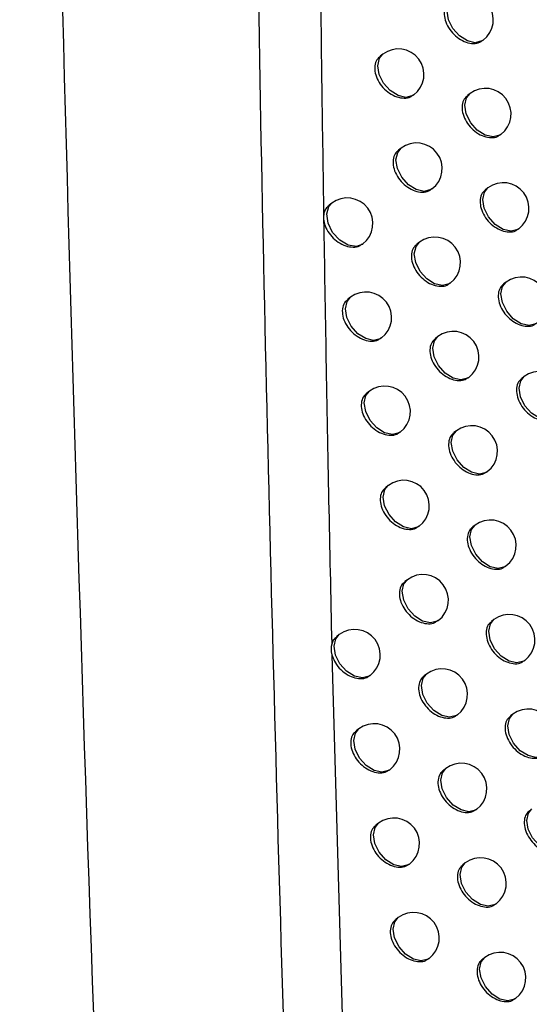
# Model space of a CAD drawing. Header units: millimetres. Extents: x 15231 to 16570, y 10019 to 11489.
# Tile 63 of 206: x 16365 to 16375, y 10246 to 10265. Entities that reach past the tile are written whole.
import ezdxf

# ---------------------------------------------------------------- set-up
doc = ezdxf.new("R2010")
doc.units = ezdxf.units.MM

msp = doc.modelspace()

# ---------------------------------------------------------------- linework, layer by layer
at = {"color": 7, "linetype": 'Continuous', "lineweight": 25}
for p, q in [((16374.228, 10264.804), (16374.239, 10264.812)), ((16372.283, 10264.542), (16372.23, 10264.502)), ((16372.878, 10263.738), (16372.885, 10263.744)), ((16373.984, 10263.77), (16373.936, 10263.733)), ((16374.575, 10262.962), (16374.587, 10262.971)), ((16372.639, 10262.704), (16372.587, 10262.665)), ((16373.232, 10261.899), (16373.241, 10261.906)), ((16374.335, 10261.927), (16374.287, 10261.891)), ((16371.285, 10261.629), (16371.231, 10261.587)), ((16374.924, 10261.12), (16374.937, 10261.129)), ((16372.996, 10260.864), (16372.946, 10260.826)), ((16371.882, 10260.826), (16371.888, 10260.83)), ((16374.688, 10260.084), (16374.641, 10260.049)), ((16373.589, 10260.058), (16373.599, 10260.066)), ((16371.651, 10259.791), (16371.597, 10259.751)), ((16372.246, 10258.988), (16372.253, 10258.993)), ((16373.357, 10259.022), (16373.307, 10258.985)), ((16373.948, 10258.216), (16373.959, 10258.224)), ((16375.043, 10258.239), (16374.997, 10258.204)), ((16372.018, 10257.952), (16371.966, 10257.912)), ((16372.613, 10257.148), (16372.621, 10257.154)), ((16373.719, 10257.179), (16373.671, 10257.143)), ((16374.31, 10256.372), (16374.322, 10256.381)), ((16372.388, 10256.111), (16372.337, 10256.073)), ((16372.982, 10255.306), (16372.991, 10255.313)), ((16374.084, 10255.335), (16374.036, 10255.299)), ((16374.674, 10254.527), (16374.686, 10254.537)), ((16372.761, 10254.269), (16372.71, 10254.231)), ((16373.353, 10253.463), (16373.363, 10253.471)), ((16374.451, 10253.489), (16374.405, 10253.453)), ((16371.431, 10253.195), (16371.378, 10253.155)), ((16371.287, 10252.8), (16371.71, 10238.129)), ((16375.04, 10252.68), (16375.054, 10252.691)), ((16372.026, 10252.391), (16372.033, 10252.397)), ((16373.135, 10252.425), (16373.086, 10252.388)), ((16373.726, 10251.619), (16373.738, 10251.627)), ((16374.821, 10251.641), (16374.775, 10251.606)), ((16371.813, 10251.353), (16371.761, 10251.314)), ((16372.407, 10250.549), (16372.415, 10250.555)), ((16373.512, 10250.58), (16373.464, 10250.543)), ((16374.102, 10249.772), (16374.114, 10249.781)), ((16372.197, 10249.51), (16372.146, 10249.472)), ((16373.891, 10248.733), (16373.844, 10248.697)), ((16372.79, 10248.705), (16372.799, 10248.712)), ((16374.481, 10247.925), (16374.494, 10247.934)), ((16372.583, 10247.665), (16372.533, 10247.628)), ((16373.175, 10246.859), (16373.186, 10246.867)), ((16374.272, 10246.884), (16374.226, 10246.849)), ((16374.861, 10246.075), (16374.875, 10246.086))]:
    msp.add_line(p, q, dxfattribs=at)
at = {"color": 7, "linetype": 'Continuous', "lineweight": 25, "flags": 128}
for points in [[(16374.239, 10264.812), (16374.218, 10264.798), (16374.086, 10264.764), (16373.932, 10264.799), (16373.779, 10264.896), (16373.65, 10265.041), (16373.564, 10265.212), (16373.536, 10265.383), (16373.568, 10265.528), (16373.636, 10265.61)], [(16372.885, 10263.744), (16372.865, 10263.73), (16372.733, 10263.696), (16372.579, 10263.731), (16372.426, 10263.828), (16372.296, 10263.973), (16372.211, 10264.144), (16372.183, 10264.315), (16372.215, 10264.459), (16372.283, 10264.542)], [(16374.587, 10262.971), (16374.566, 10262.957), (16374.434, 10262.924), (16374.28, 10262.958), (16374.127, 10263.055), (16373.998, 10263.201), (16373.912, 10263.372), (16373.884, 10263.542), (16373.916, 10263.687), (16373.984, 10263.77)], [(16373.241, 10261.906), (16373.22, 10261.892), (16373.089, 10261.858), (16372.935, 10261.892), (16372.781, 10261.989), (16372.652, 10262.135), (16372.567, 10262.306), (16372.538, 10262.476), (16372.571, 10262.621), (16372.639, 10262.704)], [(16374.937, 10261.129), (16374.916, 10261.115), (16374.785, 10261.082), (16374.631, 10261.116), (16374.477, 10261.213), (16374.348, 10261.358), (16374.263, 10261.529), (16374.234, 10261.7), (16374.267, 10261.845), (16374.335, 10261.927)], [(16371.888, 10260.83), (16371.765, 10260.784), (16371.604, 10260.808), (16371.44, 10260.904), (16371.301, 10261.056), (16371.211, 10261.238), (16371.185, 10261.418), (16371.228, 10261.566), (16371.285, 10261.629)], [(16373.599, 10260.066), (16373.578, 10260.052), (16373.447, 10260.018), (16373.292, 10260.052), (16373.139, 10260.15), (16373.01, 10260.295), (16372.924, 10260.466), (16372.896, 10260.637), (16372.929, 10260.781), (16372.996, 10260.864)], [(16375.29, 10259.286), (16375.269, 10259.272), (16375.138, 10259.238), (16374.984, 10259.272), (16374.83, 10259.37), (16374.701, 10259.515), (16374.616, 10259.686), (16374.587, 10259.857), (16374.62, 10260.001), (16374.688, 10260.084)], [(16372.253, 10258.993), (16372.232, 10258.979), (16372.101, 10258.945), (16371.947, 10258.98), (16371.793, 10259.077), (16371.664, 10259.222), (16371.579, 10259.393), (16371.55, 10259.564), (16371.583, 10259.709), (16371.651, 10259.791)], [(16373.959, 10258.224), (16373.938, 10258.21), (16373.807, 10258.177), (16373.653, 10258.211), (16373.499, 10258.308), (16373.37, 10258.453), (16373.285, 10258.624), (16373.256, 10258.795), (16373.289, 10258.94), (16373.357, 10259.022)], [(16375.645, 10257.44), (16375.624, 10257.426), (16375.493, 10257.393), (16375.339, 10257.427), (16375.185, 10257.524), (16375.056, 10257.669), (16374.971, 10257.84), (16374.942, 10258.011), (16374.975, 10258.156), (16375.043, 10258.239)], [(16372.621, 10257.154), (16372.6, 10257.14), (16372.468, 10257.106), (16372.314, 10257.141), (16372.161, 10257.238), (16372.032, 10257.383), (16371.946, 10257.554), (16371.918, 10257.725), (16371.95, 10257.87), (16372.018, 10257.952)], [(16374.322, 10256.381), (16374.301, 10256.367), (16374.169, 10256.334), (16374.015, 10256.368), (16373.862, 10256.465), (16373.733, 10256.61), (16373.647, 10256.781), (16373.619, 10256.952), (16373.651, 10257.097), (16373.719, 10257.179)], [(16372.991, 10255.313), (16372.97, 10255.299), (16372.838, 10255.266), (16372.684, 10255.3), (16372.531, 10255.397), (16372.402, 10255.542), (16372.316, 10255.713), (16372.288, 10255.884), (16372.32, 10256.029), (16372.388, 10256.111)], [(16374.686, 10254.537), (16374.666, 10254.523), (16374.534, 10254.489), (16374.38, 10254.523), (16374.227, 10254.621), (16374.097, 10254.766), (16374.012, 10254.937), (16373.983, 10255.108), (16374.016, 10255.252), (16374.084, 10255.335)], [(16373.363, 10253.471), (16373.342, 10253.457), (16373.211, 10253.423), (16373.057, 10253.458), (16372.903, 10253.555), (16372.774, 10253.7), (16372.689, 10253.871), (16372.66, 10254.042), (16372.693, 10254.186), (16372.761, 10254.269)], [(16375.054, 10252.691), (16375.033, 10252.677), (16374.901, 10252.643), (16374.747, 10252.677), (16374.594, 10252.774), (16374.465, 10252.92), (16374.379, 10253.091), (16374.351, 10253.261), (16374.383, 10253.406), (16374.451, 10253.489)], [(16372.033, 10252.397), (16372.012, 10252.383), (16371.881, 10252.349), (16371.727, 10252.384), (16371.573, 10252.481), (16371.444, 10252.626), (16371.359, 10252.797), (16371.33, 10252.968), (16371.363, 10253.113), (16371.431, 10253.195)], [(16373.738, 10251.627), (16373.717, 10251.613), (16373.585, 10251.579), (16373.431, 10251.614), (16373.278, 10251.711), (16373.149, 10251.856), (16373.063, 10252.027), (16373.035, 10252.198), (16373.067, 10252.343), (16373.135, 10252.425)], [(16375.423, 10250.843), (16375.402, 10250.829), (16375.271, 10250.795), (16375.117, 10250.83), (16374.963, 10250.927), (16374.834, 10251.072), (16374.749, 10251.243), (16374.72, 10251.414), (16374.753, 10251.558), (16374.821, 10251.641)], [(16372.415, 10250.555), (16372.394, 10250.541), (16372.263, 10250.508), (16372.109, 10250.542), (16371.955, 10250.639), (16371.826, 10250.784), (16371.741, 10250.955), (16371.712, 10251.126), (16371.745, 10251.271), (16371.813, 10251.353)], [(16374.114, 10249.781), (16374.093, 10249.767), (16373.962, 10249.734), (16373.808, 10249.768), (16373.655, 10249.865), (16373.525, 10250.01), (16373.44, 10250.181), (16373.411, 10250.352), (16373.444, 10250.497), (16373.512, 10250.58)], [(16375.795, 10248.994), (16375.774, 10248.98), (16375.643, 10248.946), (16375.489, 10248.981), (16375.335, 10249.078), (16375.206, 10249.223), (16375.121, 10249.394), (16375.092, 10249.565), (16375.125, 10249.709), (16375.193, 10249.792)], [(16372.799, 10248.712), (16372.778, 10248.698), (16372.647, 10248.664), (16372.493, 10248.699), (16372.339, 10248.796), (16372.21, 10248.941), (16372.125, 10249.112), (16372.096, 10249.283), (16372.129, 10249.428), (16372.197, 10249.51)], [(16374.494, 10247.934), (16374.473, 10247.92), (16374.341, 10247.887), (16374.187, 10247.921), (16374.034, 10248.018), (16373.904, 10248.163), (16373.819, 10248.334), (16373.791, 10248.505), (16373.823, 10248.65), (16373.891, 10248.733)], [(16373.186, 10246.867), (16373.165, 10246.853), (16373.033, 10246.82), (16372.879, 10246.854), (16372.726, 10246.951), (16372.597, 10247.096), (16372.511, 10247.267), (16372.483, 10247.438), (16372.515, 10247.583), (16372.583, 10247.665)], [(16374.875, 10246.086), (16374.854, 10246.072), (16374.723, 10246.038), (16374.568, 10246.073), (16374.415, 10246.17), (16374.286, 10246.315), (16374.201, 10246.486), (16374.172, 10246.657), (16374.205, 10246.801), (16374.272, 10246.884)]]:
    msp.add_lwpolyline(points, dxfattribs=at)
at = {"color": 7, "linetype": 'Continuous', "lineweight": 25}
for centre in [(16373.938, 10265.211), (16372.584, 10264.143), (16374.286, 10263.371), (16372.94, 10262.305), (16374.636, 10261.528), (16371.586, 10261.23), (16373.298, 10260.465), (16374.989, 10259.685), (16371.952, 10259.392), (16373.658, 10258.623), (16375.344, 10257.84), (16372.32, 10257.553), (16374.02, 10256.78), (16372.69, 10255.712), (16374.385, 10254.936), (16373.062, 10253.87), (16374.752, 10253.09), (16371.732, 10252.796), (16373.436, 10252.026), (16375.122, 10251.242), (16372.114, 10250.954), (16373.813, 10250.181), (16372.498, 10249.111), (16374.192, 10248.333), (16372.884, 10247.266), (16374.574, 10246.485)]:
    msp.add_arc(centre, 0.5, 307.0492, 127.0492, dxfattribs=at)
for points in [[(16366.895, 10238.552), (16365.839, 10266.564), (16365.27, 10294.319), (16365.188, 10321.808)], [(16371.124, 10261.376), (16371.123, 10261.366), (16371.123, 10261.355), (16371.123, 10261.345)], [(16371.123, 10261.345), (16371.123, 10261.334), (16371.124, 10261.323), (16371.125, 10261.313)], [(16371.282, 10253.01), (16371.265, 10252.947), (16371.266, 10252.875), (16371.287, 10252.801)]]:
    msp.add_open_spline(points, degree=3, dxfattribs=at)
for points, knots in [([(16370.256, 10318.29), (16370.047, 10309.368), (16369.629, 10291.523), (16369.747, 10265.005), (16370.283, 10247.321), (16370.543, 10238.742)], [0, 0, 0, 0, 0.339841, 0.679707, 1, 1, 1, 1]), ([(16370.997, 10288.109), (16370.992, 10287.125), (16370.98, 10285.147), (16370.973, 10282.157), (16370.973, 10279.128), (16370.981, 10275.508), (16371.006, 10271.264), (16371.052, 10266.366), (16371.1, 10263.053), (16371.124, 10261.376)], [0, 0, 0, 0, 0.110782, 0.222927, 0.336436, 0.45131, 0.629589, 0.812485, 1, 1, 1, 1]), ([(16373.59, 10265.569), (16373.565, 10265.549), (16373.511, 10265.503), (16373.476, 10265.386), (16373.483, 10265.244), (16373.539, 10265.094), (16373.635, 10264.955), (16373.763, 10264.842), (16373.907, 10264.768), (16374.05, 10264.742), (16374.162, 10264.757), (16374.208, 10264.796), (16374.224, 10264.809)], [0, 0, 0, 0, 0.0854493, 0.1926085, 0.2994623, 0.4062542, 0.5132573, 0.6206391, 0.7283841, 0.836312, 0.944173, 1, 1, 1, 1]), ([(16372.233, 10264.499), (16372.209, 10264.478), (16372.154, 10264.432), (16372.118, 10264.315), (16372.126, 10264.172), (16372.182, 10264.023), (16372.279, 10263.885), (16372.408, 10263.773), (16372.554, 10263.699), (16372.698, 10263.675), (16372.811, 10263.69), (16372.857, 10263.73), (16372.873, 10263.743)], [0, 0, 0, 0, 0.085528, 0.192614, 0.299297, 0.4059, 0.512779, 0.620157, 0.728017, 0.836129, 0.94416, 1, 1, 1, 1]), ([(16373.939, 10263.729), (16373.915, 10263.709), (16373.86, 10263.663), (16373.825, 10263.547), (16373.832, 10263.404), (16373.888, 10263.254), (16373.984, 10263.115), (16374.111, 10263.002), (16374.255, 10262.927), (16374.398, 10262.901), (16374.509, 10262.916), (16374.555, 10262.955), (16374.571, 10262.968)], [0, 0, 0, 0, 0.085424, 0.192605, 0.29951, 0.406358, 0.513398, 0.62078, 0.72849, 0.836364, 0.944175, 1, 1, 1, 1]), ([(16372.59, 10262.661), (16372.565, 10262.641), (16372.51, 10262.595), (16372.475, 10262.478), (16372.482, 10262.335), (16372.538, 10262.186), (16372.636, 10262.048), (16372.764, 10261.935), (16372.909, 10261.861), (16373.053, 10261.837), (16373.166, 10261.852), (16373.212, 10261.891), (16373.228, 10261.904)], [0, 0, 0, 0, 0.085497, 0.19261, 0.299355, 0.406026, 0.512949, 0.620327, 0.728145, 0.836191, 0.944162, 1, 1, 1, 1]), ([(16374.29, 10261.888), (16374.266, 10261.868), (16374.212, 10261.822), (16374.177, 10261.705), (16374.184, 10261.563), (16374.239, 10261.413), (16374.335, 10261.273), (16374.462, 10261.16), (16374.606, 10261.085), (16374.748, 10261.059), (16374.859, 10261.073), (16374.905, 10261.112), (16374.92, 10261.125)], [0, 0, 0, 0, 0.085401, 0.192602, 0.299554, 0.406456, 0.513529, 0.620912, 0.728589, 0.836412, 0.944178, 1, 1, 1, 1]), ([(16371.234, 10261.584), (16371.209, 10261.563), (16371.153, 10261.517), (16371.129, 10261.435), (16371.124, 10261.383), (16371.124, 10261.376)], [0, 0, 0, 0, 0.4097227, 0.9221471, 1, 1, 1, 1]), ([(16371.125, 10261.313), (16371.127, 10261.294), (16371.136, 10261.228), (16371.182, 10261.109), (16371.28, 10260.971), (16371.409, 10260.86), (16371.556, 10260.786), (16371.701, 10260.763), (16371.815, 10260.778), (16371.861, 10260.818), (16371.877, 10260.832)], [0, 0, 0, 0, 0.056206, 0.199596, 0.343419, 0.488021, 0.633383, 0.779147, 0.924792, 1, 1, 1, 1]), ([(16371.125, 10261.312), (16371.14, 10260.403), (16371.17, 10258.571), (16371.222, 10255.804), (16371.262, 10253.946), (16371.282, 10253.011)], [0, 0, 0, 0, 0.329101, 0.662434, 1, 1, 1, 1]), ([(16372.949, 10260.822), (16372.924, 10260.802), (16372.87, 10260.756), (16372.835, 10260.639), (16372.842, 10260.496), (16372.897, 10260.347), (16372.995, 10260.208), (16373.122, 10260.096), (16373.267, 10260.021), (16373.411, 10259.996), (16373.523, 10260.011), (16373.569, 10260.05), (16373.585, 10260.064)], [0, 0, 0, 0, 0.085469, 0.192606, 0.299409, 0.406144, 0.513108, 0.620486, 0.728265, 0.836248, 0.944164, 1, 1, 1, 1]), ([(16374.644, 10260.045), (16374.62, 10260.025), (16374.566, 10259.979), (16374.531, 10259.863), (16374.538, 10259.72), (16374.593, 10259.57), (16374.689, 10259.43), (16374.815, 10259.316), (16374.959, 10259.241), (16375.1, 10259.215), (16375.211, 10259.229), (16375.256, 10259.268), (16375.272, 10259.281)], [0, 0, 0, 0, 0.08538, 0.192599, 0.299595, 0.406546, 0.513652, 0.621035, 0.728681, 0.836457, 0.94418, 1, 1, 1, 1]), ([(16371.6, 10259.747), (16371.576, 10259.727), (16371.52, 10259.68), (16371.485, 10259.563), (16371.492, 10259.421), (16371.548, 10259.272), (16371.646, 10259.134), (16371.775, 10259.022), (16371.921, 10258.949), (16372.066, 10258.925), (16372.18, 10258.94), (16372.226, 10258.98), (16372.242, 10258.993)], [0, 0, 0, 0, 0.085547, 0.192611, 0.299248, 0.405798, 0.512642, 0.620016, 0.727908, 0.836072, 0.944154, 1, 1, 1, 1]), ([(16373.31, 10258.981), (16373.286, 10258.961), (16373.231, 10258.915), (16373.196, 10258.798), (16373.203, 10258.656), (16373.259, 10258.506), (16373.356, 10258.367), (16373.483, 10258.254), (16373.628, 10258.18), (16373.77, 10258.155), (16373.882, 10258.169), (16373.928, 10258.208), (16373.944, 10258.222)], [0, 0, 0, 0, 0.0854424, 0.1926031, 0.29946, 0.4062544, 0.5132572, 0.6206357, 0.7283767, 0.836303, 0.9441659, 1, 1, 1, 1]), ([(16375, 10258.201), (16374.976, 10258.18), (16374.922, 10258.135), (16374.887, 10258.018), (16374.894, 10257.876), (16374.949, 10257.725), (16375.045, 10257.585), (16375.171, 10257.471), (16375.314, 10257.396), (16375.455, 10257.369), (16375.566, 10257.383), (16375.611, 10257.422), (16375.626, 10257.435)], [0, 0, 0, 0, 0.08536, 0.192597, 0.299633, 0.406629, 0.513765, 0.621148, 0.728767, 0.836499, 0.944183, 1, 1, 1, 1]), ([(16371.969, 10257.909), (16371.944, 10257.888), (16371.889, 10257.842), (16371.854, 10257.725), (16371.861, 10257.583), (16371.917, 10257.434), (16372.015, 10257.296), (16372.143, 10257.184), (16372.289, 10257.11), (16372.433, 10257.085), (16372.546, 10257.1), (16372.593, 10257.14), (16372.608, 10257.153)], [0, 0, 0, 0, 0.085515, 0.192608, 0.299308, 0.405929, 0.512818, 0.620193, 0.72804, 0.836135, 0.944155, 1, 1, 1, 1]), ([(16373.674, 10257.139), (16373.649, 10257.119), (16373.595, 10257.073), (16373.56, 10256.956), (16373.567, 10256.814), (16373.622, 10256.664), (16373.719, 10256.525), (16373.846, 10256.412), (16373.99, 10256.337), (16374.132, 10256.311), (16374.244, 10256.325), (16374.29, 10256.365), (16374.305, 10256.378)], [0, 0, 0, 0, 0.085418, 0.1926, 0.299507, 0.406357, 0.513396, 0.620775, 0.728482, 0.836354, 0.944168, 1, 1, 1, 1]), ([(16372.34, 10256.069), (16372.316, 10256.049), (16372.261, 10256.002), (16372.225, 10255.886), (16372.232, 10255.743), (16372.288, 10255.594), (16372.386, 10255.455), (16372.514, 10255.343), (16372.659, 10255.269), (16372.803, 10255.244), (16372.916, 10255.259), (16372.962, 10255.299), (16372.977, 10255.312)], [0, 0, 0, 0, 0.0854853, 0.1926041, 0.2993645, 0.4060513, 0.5129832, 0.6203582, 0.7281643, 0.8361954, 0.9441566, 1, 1, 1, 1]), ([(16374.039, 10255.295), (16374.015, 10255.275), (16373.961, 10255.229), (16373.926, 10255.113), (16373.933, 10254.97), (16373.988, 10254.82), (16374.085, 10254.681), (16374.211, 10254.567), (16374.355, 10254.492), (16374.497, 10254.466), (16374.608, 10254.48), (16374.654, 10254.519), (16374.669, 10254.533)], [0, 0, 0, 0, 0.085395, 0.192597, 0.299551, 0.406453, 0.513526, 0.620906, 0.72858, 0.836402, 0.944171, 1, 1, 1, 1]), ([(16372.713, 10254.227), (16372.689, 10254.207), (16372.634, 10254.161), (16372.599, 10254.044), (16372.606, 10253.902), (16372.662, 10253.752), (16372.759, 10253.614), (16372.887, 10253.501), (16373.031, 10253.426), (16373.175, 10253.401), (16373.287, 10253.416), (16373.333, 10253.455), (16373.349, 10253.469)], [0, 0, 0, 0, 0.085458, 0.192601, 0.299417, 0.406166, 0.513138, 0.620514, 0.728281, 0.836252, 0.944158, 1, 1, 1, 1]), ([(16374.408, 10253.45), (16374.384, 10253.43), (16374.329, 10253.384), (16374.295, 10253.268), (16374.301, 10253.125), (16374.357, 10252.975), (16374.453, 10252.835), (16374.579, 10252.721), (16374.722, 10252.646), (16374.864, 10252.62), (16374.975, 10252.634), (16375.02, 10252.673), (16375.036, 10252.686)], [0, 0, 0, 0, 0.085374, 0.192595, 0.299592, 0.406543, 0.513647, 0.621027, 0.728671, 0.836447, 0.944174, 1, 1, 1, 1]), ([(16371.381, 10253.151), (16371.356, 10253.131), (16371.311, 10253.095), (16371.291, 10253.037), (16371.282, 10253.012)], [0, 0, 0, 0, 0.557375, 1, 1, 1, 1]), ([(16371.287, 10252.799), (16371.301, 10252.758), (16371.333, 10252.669), (16371.427, 10252.538), (16371.555, 10252.426), (16371.701, 10252.353), (16371.846, 10252.328), (16371.959, 10252.344), (16372.006, 10252.383), (16372.021, 10252.397)], [0, 0, 0, 0, 0.12945, 0.286025, 0.443347, 0.601401, 0.759841, 0.918169, 1, 1, 1, 1]), ([(16373.089, 10252.384), (16373.064, 10252.364), (16373.01, 10252.318), (16372.975, 10252.201), (16372.982, 10252.059), (16373.037, 10251.909), (16373.134, 10251.77), (16373.262, 10251.657), (16373.406, 10251.582), (16373.549, 10251.557), (16373.661, 10251.572), (16373.707, 10251.611), (16373.722, 10251.624)], [0, 0, 0, 0, 0.085432, 0.192598, 0.299467, 0.406274, 0.513283, 0.620659, 0.72839, 0.836305, 0.944161, 1, 1, 1, 1]), ([(16374.778, 10251.603), (16374.754, 10251.583), (16374.7, 10251.537), (16374.665, 10251.421), (16374.672, 10251.278), (16374.727, 10251.128), (16374.823, 10250.988), (16374.949, 10250.874), (16375.092, 10250.798), (16375.233, 10250.772), (16375.344, 10250.785), (16375.389, 10250.824), (16375.404, 10250.837)], [0, 0, 0, 0, 0.085355, 0.192592, 0.29963, 0.406625, 0.513759, 0.621139, 0.728756, 0.836489, 0.944177, 1, 1, 1, 1]), ([(16371.764, 10251.311), (16371.739, 10251.29), (16371.684, 10251.244), (16371.649, 10251.127), (16371.656, 10250.985), (16371.712, 10250.835), (16371.809, 10250.697), (16371.938, 10250.585), (16372.083, 10250.511), (16372.227, 10250.486), (16372.34, 10250.502), (16372.386, 10250.541), (16372.402, 10250.555)], [0, 0, 0, 0, 0.085499, 0.192602, 0.299328, 0.405976, 0.512882, 0.620254, 0.728083, 0.836153, 0.944152, 1, 1, 1, 1]), ([(16373.467, 10250.54), (16373.442, 10250.519), (16373.388, 10250.474), (16373.353, 10250.357), (16373.36, 10250.214), (16373.415, 10250.064), (16373.512, 10249.925), (16373.639, 10249.812), (16373.783, 10249.737), (16373.925, 10249.711), (16374.037, 10249.726), (16374.082, 10249.765), (16374.098, 10249.778)], [0, 0, 0, 0, 0.085408, 0.192595, 0.299513, 0.406374, 0.513419, 0.620795, 0.728493, 0.836355, 0.944163, 1, 1, 1, 1]), ([(16375.151, 10249.755), (16375.127, 10249.734), (16375.073, 10249.689), (16375.039, 10249.573), (16375.045, 10249.43), (16375.1, 10249.279), (16375.196, 10249.139), (16375.322, 10249.025), (16375.464, 10248.949), (16375.605, 10248.922), (16375.715, 10248.936), (16375.76, 10248.974), (16375.776, 10248.988)], [0, 0, 0, 0, 0.085337, 0.19259, 0.299665, 0.406702, 0.513863, 0.621244, 0.728835, 0.836528, 0.944179, 1, 1, 1, 1]), ([(16372.149, 10249.468), (16372.124, 10249.448), (16372.069, 10249.402), (16372.034, 10249.285), (16372.041, 10249.142), (16372.097, 10248.993), (16372.194, 10248.854), (16372.322, 10248.742), (16372.468, 10248.668), (16372.611, 10248.643), (16372.724, 10248.658), (16372.77, 10248.697), (16372.785, 10248.71)], [0, 0, 0, 0, 0.08547, 0.192599, 0.299382, 0.406094, 0.513041, 0.620414, 0.728203, 0.836211, 0.944153, 1, 1, 1, 1]), ([(16373.847, 10248.693), (16373.823, 10248.673), (16373.768, 10248.627), (16373.733, 10248.511), (16373.74, 10248.368), (16373.796, 10248.218), (16373.892, 10248.079), (16374.019, 10247.965), (16374.162, 10247.89), (16374.304, 10247.864), (16374.415, 10247.878), (16374.461, 10247.917), (16374.476, 10247.93)], [0, 0, 0, 0, 0.085386, 0.192593, 0.299556, 0.406468, 0.513545, 0.620922, 0.728589, 0.836402, 0.944166, 1, 1, 1, 1]), ([(16372.536, 10247.624), (16372.512, 10247.604), (16372.457, 10247.558), (16372.422, 10247.441), (16372.429, 10247.298), (16372.485, 10247.149), (16372.582, 10247.01), (16372.709, 10246.897), (16372.854, 10246.823), (16372.997, 10246.798), (16373.109, 10246.812), (16373.155, 10246.852), (16373.171, 10246.865)], [0, 0, 0, 0, 0.0854436, 0.1925958, 0.2994332, 0.406205, 0.5131905, 0.620564, 0.7283156, 0.8362652, 0.9441548, 1, 1, 1, 1]), ([(16374.229, 10246.845), (16374.205, 10246.825), (16374.151, 10246.78), (16374.116, 10246.663), (16374.123, 10246.52), (16374.178, 10246.37), (16374.274, 10246.23), (16374.4, 10246.117), (16374.544, 10246.041), (16374.685, 10246.015), (16374.796, 10246.029), (16374.841, 10246.068), (16374.857, 10246.081)], [0, 0, 0, 0, 0.0853661, 0.1925905, 0.2995958, 0.4065549, 0.5136631, 0.6210407, 0.7286778, 0.8364464, 0.9441687, 1, 1, 1, 1])]:
    msp.add_open_spline(points, degree=3, knots=knots, dxfattribs=at)

doc.saveas('drawing.dxf')
